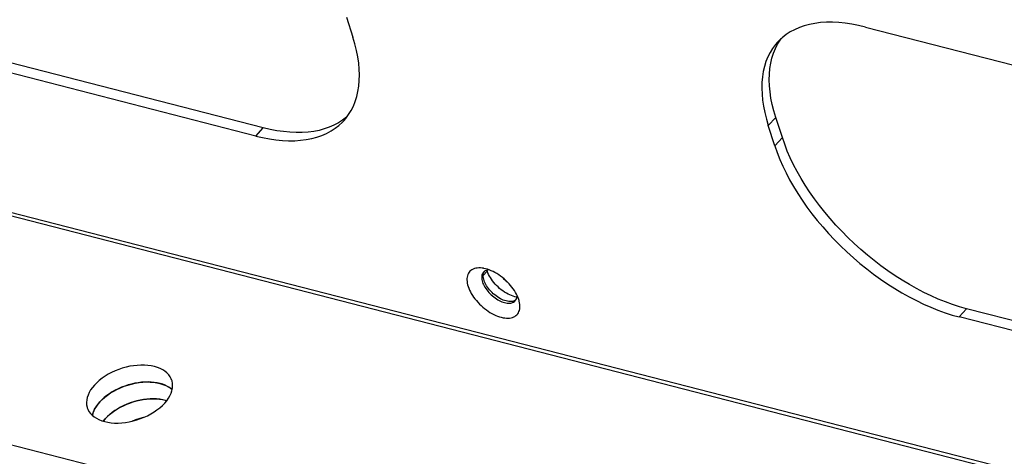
# Model space of a CAD drawing. Extents: x -4139 to -1089, y -1564 to 1941.
# Tile 24 of 160: x -2143 to -2032, y -1367 to -1318. Entities that reach past the tile are written whole.
import ezdxf

# ---------------------------------------------------------------- set-up
doc = ezdxf.new("R2010")
doc.units = 0
doc.header["$LTSCALE"] = 23.1
for name, color, linetype in [('SE5M_BOTTOM_A_3_1_1_AM_0', 7, 'CONTINUOUS'), ('SE5M_GND_A_3_11_1_AM_0', 7, 'CONTINUOUS'), ('SE5M_GND_A_3_15_1_AM_0', 7, 'CONTINUOUS'), ('SE5M_GND_A_3_1_1_AM_0', 7, 'CONTINUOUS'), ('SE5M_GND_A_3_7_1_AM_0', 7, 'CONTINUOUS'), ('SV5M_ZHONGCENG_A_5_1_1_AM_', 7, 'CONTINUOUS')]:
    doc.layers.add(name, color=color, linetype=linetype)

msp = doc.modelspace()

# ---------------------------------------------------------------- linework, layer by layer
at = {"layer": 'SE5M_BOTTOM_A_3_1_1_AM_0', "color": 2}
for p, q in [((-2281.92, -1304.07), (-1899.35, -1402.51)), ((-2058.04, -1328.87), (-2058.88, -1329.8)), ((-2116.54, -1330.97), (-2115.7, -1330.04)), ((-2058.15, -1332.08), (-2057.3, -1331.15)), ((-2090.95, -1346.67), (-2090.5, -1346.17)), ((-2036.58, -1350.4), (-2037.43, -1351.32))]:
    msp.add_line(p, q, dxfattribs=at)
at = {"layer": 'SE5M_BOTTOM_A_3_1_1_AM_0', "color": 7}
for p, q in [((-2281.46, -1304.6), (-1899.77, -1402.8)), ((-2106.35, -1317.59), (-2105.61, -1319.86)), ((-2047.95, -1318.7), (-2016.31, -1326.84)), ((-2115.7, -1330.04), (-2147.35, -1321.9)), ((-2116.54, -1330.97), (-2148.19, -1322.83)), ((-2106.35, -1328.85), (-2106.78, -1329.18)), ((-2106.22, -1328.73), (-2106.35, -1328.85)), ((-2057.3, -1331.15), (-2058.04, -1328.87)), ((-2058.15, -1332.08), (-2058.88, -1329.8)), ((-2090.89, -1346.26), (-2090.91, -1346.28)), ((-2090.53, -1346.05), (-2090.5, -1346.17)), ((-2087.43, -1349.5), (-2087.54, -1349.54)), ((-2086.92, -1349.48), (-2086.96, -1349.37)), ((-2004.94, -1358.54), (-2036.58, -1350.4)), ((-2005.78, -1359.47), (-2037.43, -1351.32))]:
    msp.add_line(p, q, dxfattribs=at)
for points in [[(-2047.95, -1318.7), (-2048.72, -1318.52), (-2049.48, -1318.37), (-2050.22, -1318.27), (-2050.95, -1318.2), (-2051.65, -1318.16), (-2052.33, -1318.17), (-2053, -1318.21), (-2053.63, -1318.3), (-2054.25, -1318.41), (-2054.84, -1318.57), (-2055.39, -1318.77), (-2055.92, -1319), (-2056.42, -1319.26), (-2056.88, -1319.56), (-2057.32, -1319.9), (-2057.71, -1320.27), (-2057.88, -1320.45)], [(-2106.61, -1329.22), (-2106.42, -1329), (-2106.1, -1328.56), (-2105.81, -1328.1), (-2105.56, -1327.6), (-2105.35, -1327.08), (-2105.17, -1326.53), (-2105.04, -1325.96), (-2104.94, -1325.36), (-2104.89, -1324.73), (-2104.87, -1324.09), (-2104.9, -1323.43), (-2104.96, -1322.75), (-2105.07, -1322.05), (-2105.21, -1321.33), (-2105.39, -1320.61), (-2105.61, -1319.86)], [(-2057.84, -1320.63), (-2057.55, -1320.17), (-2057.43, -1320.01)], [(-2057.88, -1320.45), (-2058.07, -1320.67), (-2058.4, -1321.11), (-2058.69, -1321.57), (-2058.94, -1322.06), (-2059.15, -1322.59), (-2059.32, -1323.14), (-2059.45, -1323.71), (-2059.55, -1324.31), (-2059.6, -1324.93), (-2059.62, -1325.57), (-2059.59, -1326.24), (-2059.53, -1326.92), (-2059.43, -1327.62), (-2059.28, -1328.33), (-2059.1, -1329.06), (-2058.88, -1329.8)], [(-2058.04, -1328.87), (-2058.26, -1328.13), (-2058.44, -1327.41), (-2058.59, -1326.69), (-2058.69, -1325.99), (-2058.75, -1325.31), (-2058.78, -1324.64), (-2058.76, -1324), (-2058.71, -1323.38), (-2058.61, -1322.78), (-2058.48, -1322.2), (-2058.3, -1321.65), (-2058.09, -1321.13), (-2057.84, -1320.63)], [(-2116.54, -1330.97), (-2115.77, -1331.15), (-2115.01, -1331.29), (-2114.27, -1331.4), (-2113.55, -1331.47), (-2112.84, -1331.5), (-2112.16, -1331.5), (-2111.5, -1331.45), (-2110.86, -1331.37), (-2110.25, -1331.25), (-2109.66, -1331.1), (-2109.1, -1330.9), (-2108.57, -1330.67), (-2108.07, -1330.4), (-2107.61, -1330.1), (-2107.18, -1329.77), (-2106.78, -1329.4), (-2106.61, -1329.22)], [(-2106.78, -1329.18), (-2107.24, -1329.48), (-2107.74, -1329.75), (-2108.27, -1329.98), (-2108.83, -1330.17), (-2109.41, -1330.33), (-2110.02, -1330.44), (-2110.66, -1330.53), (-2111.32, -1330.57), (-2112, -1330.57), (-2112.71, -1330.54), (-2113.43, -1330.47), (-2114.17, -1330.37), (-2114.93, -1330.22), (-2115.7, -1330.04)], [(-2036.58, -1350.4), (-2037.37, -1350.18), (-2038.16, -1349.92), (-2038.96, -1349.64), (-2039.77, -1349.31), (-2040.58, -1348.95), (-2041.39, -1348.56), (-2042.2, -1348.14), (-2043.01, -1347.68), (-2043.82, -1347.2), (-2044.62, -1346.68), (-2045.42, -1346.14), (-2046.21, -1345.57), (-2046.98, -1344.98), (-2047.74, -1344.36), (-2048.49, -1343.72), (-2049.22, -1343.06), (-2049.93, -1342.39), (-2050.62, -1341.69), (-2051.28, -1340.98), (-2051.92, -1340.26), (-2052.54, -1339.52), (-2053.13, -1338.78), (-2053.7, -1338.02), (-2054.23, -1337.26), (-2054.73, -1336.5), (-2055.2, -1335.73), (-2055.64, -1334.96), (-2056.05, -1334.19), (-2056.41, -1333.42), (-2056.75, -1332.66), (-2057.04, -1331.9), (-2057.3, -1331.15)], [(-2058.15, -1332.08), (-2057.89, -1332.83), (-2057.59, -1333.59), (-2057.26, -1334.35), (-2056.89, -1335.12), (-2056.48, -1335.89), (-2056.04, -1336.66), (-2055.57, -1337.43), (-2055.07, -1338.19), (-2054.53, -1338.96), (-2053.97, -1339.72), (-2053.37, -1340.46), (-2052.75, -1341.2), (-2052.11, -1341.93), (-2051.44, -1342.64), (-2050.75, -1343.33), (-2050.04, -1344.01), (-2049.31, -1344.67), (-2048.57, -1345.31), (-2047.81, -1345.92), (-2047.03, -1346.51), (-2046.25, -1347.08), (-2045.45, -1347.62), (-2044.65, -1348.13), (-2043.85, -1348.62), (-2043.04, -1349.07), (-2042.23, -1349.49), (-2041.42, -1349.88), (-2040.61, -1350.24), (-2039.8, -1350.56), (-2039, -1350.85), (-2038.21, -1351.11), (-2037.43, -1351.32)], [(-2090.93, -1345.85), (-2091.08, -1345.82), (-2091.27, -1345.81), (-2091.45, -1345.81), (-2091.63, -1345.82), (-2091.79, -1345.84), (-2091.94, -1345.88), (-2092.08, -1345.94), (-2092.22, -1346.01), (-2092.33, -1346.09), (-2092.44, -1346.18), (-2092.53, -1346.29), (-2092.61, -1346.41), (-2092.68, -1346.54), (-2092.73, -1346.68), (-2092.76, -1346.83), (-2092.78, -1346.99), (-2092.78, -1347.16), (-2092.77, -1347.34), (-2092.75, -1347.52), (-2092.71, -1347.71), (-2092.65, -1347.9)], [(-2090.91, -1346.28), (-2090.96, -1346.34), (-2091.01, -1346.42), (-2091.06, -1346.52), (-2091.09, -1346.63), (-2091.11, -1346.74), (-2091.12, -1346.86), (-2091.11, -1346.99), (-2091.1, -1347.12), (-2091.07, -1347.26), (-2091.03, -1347.4)], [(-2090.86, -1347.22), (-2090.9, -1347.07), (-2090.93, -1346.92), (-2090.95, -1346.78), (-2090.95, -1346.65), (-2090.94, -1346.53), (-2090.91, -1346.41)], [(-2090.68, -1345.9), (-2090.89, -1345.86), (-2090.93, -1345.85)], [(-2090.91, -1346.41), (-2090.87, -1346.3), (-2090.82, -1346.2), (-2090.82, -1346.19)], [(-2090.33, -1346.01), (-2090.4, -1346.02), (-2090.52, -1346.05), (-2090.62, -1346.08), (-2090.72, -1346.13), (-2090.81, -1346.19), (-2090.89, -1346.26)], [(-2086.96, -1349.37), (-2087.03, -1349.17), (-2087.11, -1348.97), (-2087.21, -1348.77), (-2087.32, -1348.57), (-2087.44, -1348.36), (-2087.58, -1348.16), (-2087.73, -1347.97), (-2087.88, -1347.77), (-2088.05, -1347.58), (-2088.23, -1347.4), (-2088.41, -1347.22), (-2088.6, -1347.05), (-2088.8, -1346.89), (-2089, -1346.73), (-2089.21, -1346.59), (-2089.42, -1346.45), (-2089.63, -1346.33), (-2089.85, -1346.22), (-2090.06, -1346.12), (-2090.27, -1346.03), (-2090.48, -1345.96), (-2090.68, -1345.9)], [(-2087.16, -1349.1), (-2087.21, -1349.09), (-2087.39, -1349.05), (-2087.58, -1349), (-2087.77, -1348.93), (-2087.97, -1348.85), (-2088.16, -1348.75), (-2088.35, -1348.64), (-2088.55, -1348.53), (-2088.74, -1348.4), (-2088.92, -1348.26), (-2089.11, -1348.11), (-2089.28, -1347.95), (-2089.45, -1347.79), (-2089.61, -1347.62), (-2089.76, -1347.45), (-2089.9, -1347.27), (-2090.03, -1347.09), (-2090.15, -1346.9), (-2090.26, -1346.72), (-2090.35, -1346.53), (-2090.43, -1346.35), (-2090.5, -1346.17)], [(-2092.65, -1347.9), (-2092.58, -1348.1), (-2092.5, -1348.3), (-2092.4, -1348.5), (-2092.29, -1348.7), (-2092.16, -1348.9), (-2092.03, -1349.1), (-2091.88, -1349.3), (-2091.72, -1349.49), (-2091.56, -1349.68), (-2091.38, -1349.87), (-2091.19, -1350.05), (-2091, -1350.22), (-2090.81, -1350.38), (-2090.6, -1350.53), (-2090.4, -1350.68), (-2090.19, -1350.81), (-2089.97, -1350.94), (-2089.76, -1351.05), (-2089.55, -1351.15), (-2089.34, -1351.23), (-2089.13, -1351.3), (-2088.92, -1351.36)], [(-2091.03, -1347.4), (-2090.98, -1347.55), (-2090.91, -1347.69), (-2090.84, -1347.84), (-2090.76, -1347.99), (-2090.66, -1348.14), (-2090.56, -1348.28), (-2090.44, -1348.43), (-2090.32, -1348.57), (-2090.19, -1348.7), (-2090.06, -1348.83), (-2089.92, -1348.96), (-2089.77, -1349.08), (-2089.62, -1349.19), (-2089.47, -1349.29), (-2089.31, -1349.39), (-2089.16, -1349.47), (-2089, -1349.55), (-2088.85, -1349.61), (-2088.69, -1349.67), (-2088.54, -1349.71)], [(-2087.54, -1349.54), (-2087.66, -1349.57), (-2087.79, -1349.59), (-2087.93, -1349.59), (-2088.07, -1349.58), (-2088.22, -1349.56), (-2088.38, -1349.52), (-2088.54, -1349.48), (-2088.7, -1349.42), (-2088.86, -1349.35), (-2089.02, -1349.27), (-2089.19, -1349.18), (-2089.35, -1349.07), (-2089.51, -1348.96), (-2089.66, -1348.84), (-2089.82, -1348.71), (-2089.96, -1348.58), (-2090.1, -1348.44), (-2090.23, -1348.29), (-2090.35, -1348.14), (-2090.46, -1347.99), (-2090.57, -1347.84), (-2090.66, -1347.68), (-2090.74, -1347.52), (-2090.81, -1347.37), (-2090.86, -1347.22)], [(-2087.17, -1349.15), (-2087.15, -1349.04), (-2087.14, -1348.92), (-2087.14, -1348.9)], [(-2088.92, -1351.36), (-2088.72, -1351.41), (-2088.53, -1351.44), (-2088.34, -1351.46), (-2088.15, -1351.46), (-2087.98, -1351.45), (-2087.82, -1351.42), (-2087.66, -1351.38), (-2087.52, -1351.33), (-2087.39, -1351.26), (-2087.27, -1351.18), (-2087.17, -1351.08), (-2087.07, -1350.98), (-2087, -1350.86), (-2086.93, -1350.73), (-2086.88, -1350.59), (-2086.85, -1350.43), (-2086.83, -1350.27), (-2086.82, -1350.11), (-2086.83, -1349.93), (-2086.86, -1349.75), (-2086.9, -1349.56), (-2086.92, -1349.48)], [(-2088.54, -1349.71), (-2088.4, -1349.74), (-2088.25, -1349.77), (-2088.12, -1349.77), (-2087.99, -1349.77), (-2087.86, -1349.76), (-2087.75, -1349.73), (-2087.64, -1349.7), (-2087.54, -1349.65), (-2087.45, -1349.59), (-2087.37, -1349.52), (-2087.35, -1349.5)], [(-2087.28, -1349.4), (-2087.33, -1349.44), (-2087.43, -1349.5)], [(-2087.35, -1349.5), (-2087.31, -1349.44), (-2087.25, -1349.36), (-2087.2, -1349.26), (-2087.17, -1349.15)]]:
    msp.add_lwpolyline(points, dxfattribs=at)
at = {"layer": 'SE5M_GND_A_3_11_1_AM_0', "color": 7}
for p, q in [((-2133.68, -1363.03), (-2133.69, -1363.05)), ((-2133.47, -1362.78), (-2133.68, -1363.03)), ((-2133.23, -1362.54), (-2133.47, -1362.78))]:
    msp.add_line(p, q, dxfattribs=at)
for points in [[(-2126.55, -1360.75), (-2126.69, -1360.71), (-2127.01, -1360.64), (-2127.34, -1360.58), (-2127.69, -1360.55), (-2128.05, -1360.54), (-2128.41, -1360.55), (-2128.78, -1360.58), (-2129.16, -1360.62), (-2129.54, -1360.69), (-2129.92, -1360.77), (-2130.29, -1360.88), (-2130.66, -1361), (-2131.03, -1361.14), (-2131.39, -1361.3), (-2131.74, -1361.47), (-2132.07, -1361.66), (-2132.39, -1361.86), (-2132.69, -1362.08), (-2132.97, -1362.3), (-2133.23, -1362.54)], [(-2130.45, -1363.05), (-2130.44, -1363.05), (-2130.08, -1362.91), (-2129.71, -1362.78), (-2129.34, -1362.68), (-2129.19, -1362.65)]]:
    msp.add_lwpolyline(points, dxfattribs=at)
at = {"layer": 'SE5M_GND_A_3_15_1_AM_0', "color": 7}
msp.add_lwpolyline([(-2129.19, -1362.65), (-2129.3, -1362.67), (-2129.68, -1362.78), (-2130.05, -1362.9), (-2130.42, -1363.04), (-2130.45, -1363.05)], dxfattribs=at)
at = {"layer": 'SE5M_GND_A_3_1_1_AM_0', "color": 7}
msp.add_line((-2000.59, -1402.64), (-2211.04, -1348.5), dxfattribs=at)
for points in [[(-2125.98, -1358.47), (-2126.05, -1358.29), (-2126.17, -1358.05), (-2126.33, -1357.83), (-2126.53, -1357.63), (-2126.76, -1357.44), (-2127.01, -1357.27), (-2127.3, -1357.13), (-2127.61, -1357.01), (-2127.94, -1356.91), (-2128.29, -1356.83), (-2128.67, -1356.78), (-2129.06, -1356.75), (-2129.46, -1356.75), (-2129.87, -1356.77), (-2130.28, -1356.81), (-2130.71, -1356.88), (-2131.13, -1356.98), (-2131.55, -1357.09), (-2131.96, -1357.23), (-2132.36, -1357.39), (-2132.75, -1357.57), (-2133.13, -1357.77), (-2133.49, -1357.98), (-2133.83, -1358.22), (-2134.14, -1358.46), (-2134.43, -1358.72), (-2134.69, -1358.99)], [(-2134.69, -1358.99), (-2134.92, -1359.26), (-2135.12, -1359.54), (-2135.28, -1359.82), (-2135.41, -1360.11), (-2135.51, -1360.39), (-2135.56, -1360.67), (-2135.58, -1360.94), (-2135.57, -1361.21), (-2135.51, -1361.47), (-2135.49, -1361.54)], [(-2134.08, -1360.88), (-2133.82, -1360.62), (-2133.53, -1360.36), (-2133.22, -1360.12), (-2132.88, -1359.88), (-2132.52, -1359.67), (-2132.15, -1359.47), (-2131.76, -1359.29), (-2131.35, -1359.13), (-2130.94, -1358.99), (-2130.52, -1358.88), (-2130.09, -1358.78), (-2129.67, -1358.71), (-2129.25, -1358.67), (-2128.83, -1358.64), (-2128.43, -1358.65), (-2128.04, -1358.68), (-2127.67, -1358.73), (-2127.32, -1358.81), (-2126.98, -1358.91), (-2126.67, -1359.03), (-2126.39, -1359.18), (-2126.14, -1359.34), (-2125.94, -1359.5)], [(-2126.78, -1361.02), (-2126.55, -1360.75), (-2126.35, -1360.47), (-2126.19, -1360.19), (-2126.06, -1359.9), (-2125.97, -1359.62), (-2125.91, -1359.34), (-2125.89, -1359.06), (-2125.9, -1358.8), (-2125.96, -1358.53), (-2125.98, -1358.47)], [(-2135.49, -1361.54), (-2135.42, -1361.72), (-2135.3, -1361.96), (-2135.14, -1362.18), (-2134.94, -1362.38), (-2134.72, -1362.57), (-2134.46, -1362.73), (-2134.18, -1362.88), (-2133.87, -1363), (-2133.53, -1363.1), (-2133.18, -1363.17), (-2132.81, -1363.23), (-2132.42, -1363.26), (-2132.02, -1363.26), (-2131.61, -1363.24), (-2131.19, -1363.19), (-2130.77, -1363.12), (-2130.34, -1363.03), (-2129.92, -1362.91), (-2129.51, -1362.77), (-2129.11, -1362.61), (-2128.72, -1362.44), (-2128.34, -1362.24), (-2127.98, -1362.02), (-2127.65, -1361.79), (-2127.33, -1361.55), (-2127.04, -1361.29), (-2126.78, -1361.02)], [(-2134.92, -1362.4), (-2134.9, -1362.29), (-2134.8, -1362.01), (-2134.67, -1361.72), (-2134.51, -1361.44), (-2134.31, -1361.16), (-2134.08, -1360.88)]]:
    msp.add_lwpolyline(points, dxfattribs=at)
at = {"layer": 'SE5M_GND_A_3_7_1_AM_0', "color": 7}
msp.add_line((-2134.08, -1360.88), (-2134.29, -1361.13), dxfattribs=at)
for points in [[(-2125.94, -1359.5), (-2126.01, -1359.44), (-2126.23, -1359.28), (-2126.46, -1359.14), (-2126.72, -1359.01), (-2127.01, -1358.9), (-2127.31, -1358.81), (-2127.62, -1358.74), (-2127.96, -1358.69), (-2128.3, -1358.66), (-2128.66, -1358.64), (-2129.02, -1358.65), (-2129.4, -1358.68), (-2129.77, -1358.73), (-2130.15, -1358.79), (-2130.53, -1358.88), (-2130.9, -1358.98), (-2131.28, -1359.1), (-2131.64, -1359.24), (-2132, -1359.4), (-2132.35, -1359.57), (-2132.69, -1359.76), (-2133, -1359.96), (-2133.3, -1360.18), (-2133.59, -1360.4)], [(-2134.29, -1361.13), (-2134.47, -1361.38), (-2134.63, -1361.64), (-2134.76, -1361.9), (-2134.85, -1362.15), (-2134.92, -1362.4)], [(-2133.59, -1360.4), (-2133.84, -1360.64), (-2134.08, -1360.88)], [(-2133.47, -1362.78), (-2133.23, -1362.54), (-2132.98, -1362.3), (-2132.7, -1362.08), (-2132.4, -1361.87), (-2132.08, -1361.67), (-2131.75, -1361.48), (-2131.41, -1361.31), (-2131.05, -1361.15), (-2130.69, -1361.01), (-2130.32, -1360.89), (-2129.95, -1360.78), (-2129.57, -1360.7), (-2129.2, -1360.63), (-2128.82, -1360.58), (-2128.45, -1360.55), (-2128.09, -1360.54), (-2127.73, -1360.55), (-2127.38, -1360.58), (-2127.04, -1360.63), (-2126.73, -1360.7), (-2126.55, -1360.75)], [(-2133.69, -1363.05), (-2133.68, -1363.03), (-2133.47, -1362.78)]]:
    msp.add_lwpolyline(points, dxfattribs=at)
at = {"layer": 'SV5M_ZHONGCENG_A_5_1_1_AM_', "color": 7}
msp.add_lwpolyline([(-2088.7, -1346.97), (-2088.66, -1347.02), (-2088.57, -1347.11), (-2088.47, -1347.2), (-2088.37, -1347.28), (-2088.27, -1347.36), (-2088.25, -1347.38)], dxfattribs=at)

doc.saveas('drawing.dxf')
